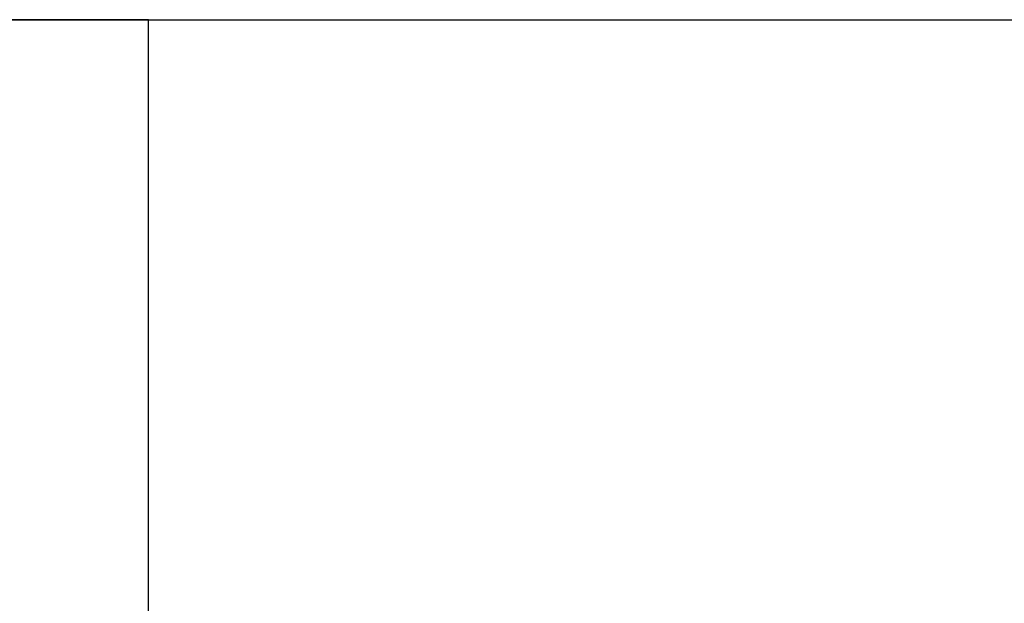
# Model space of a CAD drawing. Header units: metres. Extents: x 397.7 to 427.5, y 12.7 to 28.4.
# Tile 95 of 139: x 407.507 to 407.736, y 27.514 to 27.649. Entities that reach past the tile are written whole.
import ezdxf

# ---------------------------------------------------------------- set-up
doc = ezdxf.new("R2010")
doc.units = ezdxf.units.M
doc.layers.add('A-WALL-____-MCUT', color=7, linetype='Continuous', lineweight=25)
doc.layers.add('A-WALL-____-OTLN', color=7, linetype='Continuous', lineweight=25)

# ---------------------------------------------------------------- blocks, each defined once
blk = doc.blocks.new('Family - Evans P2-152743-05_CLI_AIGUA_P2')
at = {"layer": 'A-WALL-____-MCUT', "color": 253, "true_color": 0xaaaaaa}
for p, q in [((1.72, 0.09), (0, 0.09)), ((0, 0.09), (0, 0))]:
    blk.add_line(p, q, dxfattribs=at)
at = {"layer": 'A-WALL-____-OTLN', "color": 253, "true_color": 0xaaaaaa}
for p, q in [((1.72, 0.09), (0, 0.09)), ((0, 0.09), (0, 0))]:
    blk.add_line(p, q, dxfattribs=at)
blk = doc.blocks.new('Family - Evans P2-152905-05_CLI_AIGUA_P2')
at = {"layer": 'A-WALL-____-MCUT', "color": 253, "true_color": 0xaaaaaa}
blk.add_line((0, 0), (2.89, 0), dxfattribs=at)
at = {"layer": 'A-WALL-____-OTLN', "color": 253, "true_color": 0xaaaaaa}
blk.add_line((0, 0), (2.89, 0), dxfattribs=at)
at = {"layer": 'A-WALL-____-OTLN', "color": 253, "lineweight": 18, "true_color": 0xaaaaaa}
blk.add_line((0, 0), (2.89049, 0), dxfattribs=at)
blk = doc.blocks.new('LONDR55-XX_ZZ-ARQ-CAA-M3D-Londres55_ifc-1-05_CLI_AIGUA_P2')
at = {"layer": 'A-WALL-____-OTLN', "color": 253, "lineweight": 18, "true_color": 0xaaaaaa}
blk.add_blockref('Family - Evans P2-152905-05_CLI_AIGUA_P2', (405.99698, 27.64946), dxfattribs=at)
at = {"layer": 'A-WALL-____-OTLN', "color": 253, "lineweight": 18, "true_color": 0xaaaaaa, "rotation": 270}
blk.add_blockref('Family - Evans P2-152743-05_CLI_AIGUA_P2', (407.44698, 27.64946), dxfattribs=at)

msp = doc.modelspace()

# ---------------------------------------------------------------- block references
at = {"lineweight": 5}
msp.add_blockref('LONDR55-XX_ZZ-ARQ-CAA-M3D-Londres55_ifc-1-05_CLI_AIGUA_P2', (0, 0), dxfattribs=at)

doc.saveas('drawing.dxf')
